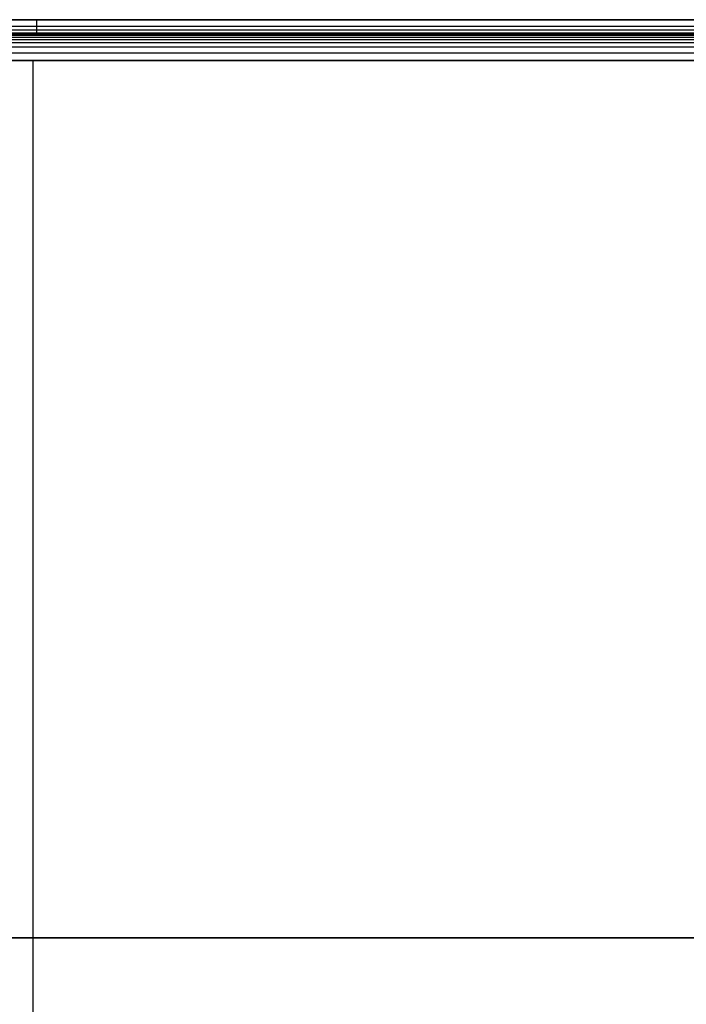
# Model space of a CAD drawing. Header units: millimetres. Extents: x -2489 to -2089, y -61 to 330.
# Tile 179 of 256: x -2391 to -2293, y 125 to 270. Entities that reach past the tile are written whole.
import ezdxf

# ---------------------------------------------------------------- set-up
doc = ezdxf.new("R2010")
doc.units = ezdxf.units.MM
doc.layers.add('Layer 01', color=7, linetype='Continuous', true_color=0x000000)

msp = doc.modelspace()

# ---------------------------------------------------------------- linework, layer by layer
at = {"layer": 'Layer 01'}
for p, q in [((-2466.19, 270, 5), (-2288.83, 270, 5)), ((-2388.83, 270), (-2388.83, 270, 10)), ((-2388.33, 268), (-2388.33, 270)), ((-2288.83, 269), (-2487.83, 269)), ((-2466.19, 268, 5), (-2288.83, 268, 5)), ((-2388.83, 268, 10), (-2388.83, 268)), ((-2488.83, 264, 15), (-2288.83, 264, 15)), ((-2388.83, 6, 16), (-2388.83, 264, 16)), ((-2388.83, 264, 14), (-2388.83, 264, 16)), ((-2388.83, 6, 14), (-2388.83, 264, 14)), ((-2488.83, 135, 16), (-2288.83, 135, 16)), ((-2288.83, 135, 14), (-2488.83, 135, 14))]:
    msp.add_line(p, q, dxfattribs=at)
for points, degree in [([(-2288.83, 270, 10), (-2388.83, 270, 10), (-2488.83, 270, 10)], 2), ([(-2487.83, 270), (-2388.33, 270), (-2288.83, 270)], 2), ([(-2488.83, 268.5, 14.5), (-2388.83, 268.5, 14.5), (-2288.83, 268.5, 14.5)], 2), ([(-2488.83, 268, 10), (-2422.16, 268, 10), (-2355.5, 268, 10), (-2288.83, 268, 10)], 3), ([(-2488.83, 267.93, 11.12), (-2388.83, 267.93, 11.12), (-2288.83, 267.93, 11.12)], 2), ([(-2288.83, 268), (-2388.33, 268), (-2487.83, 268)], 2), ([(-2488.83, 267.73, 11.99), (-2388.83, 267.73, 11.99), (-2288.83, 267.73, 11.99)], 2), ([(-2488.83, 267.44, 12.63), (-2388.83, 267.44, 12.63), (-2288.83, 267.44, 12.63)], 2), ([(-2488.83, 267.09, 13.09), (-2388.83, 267.09, 13.09), (-2288.83, 267.09, 13.09)], 2), ([(-2488.83, 266.63, 13.44), (-2388.83, 266.63, 13.44), (-2288.83, 266.63, 13.44)], 2), ([(-2488.83, 265.99, 13.73), (-2388.83, 265.99, 13.73), (-2288.83, 265.99, 13.73)], 2), ([(-2488.83, 265.12, 13.93), (-2388.83, 265.12, 13.93), (-2288.83, 265.12, 13.93)], 2), ([(-2488.83, 264, 16), (-2388.83, 264, 16), (-2288.83, 264, 16)], 2), ([(-2288.83, 264, 14), (-2355.5, 264, 14), (-2422.16, 264, 14), (-2488.83, 264, 14)], 3), ([(-2288.83, 264, 16), (-2388.83, 264, 16), (-2488.83, 264, 16)], 2), ([(-2288.83, 264, 14), (-2388.83, 264, 14), (-2488.83, 264, 14)], 2)]:
    msp.add_open_spline(points, degree=degree, dxfattribs=at)

doc.saveas('drawing.dxf')
